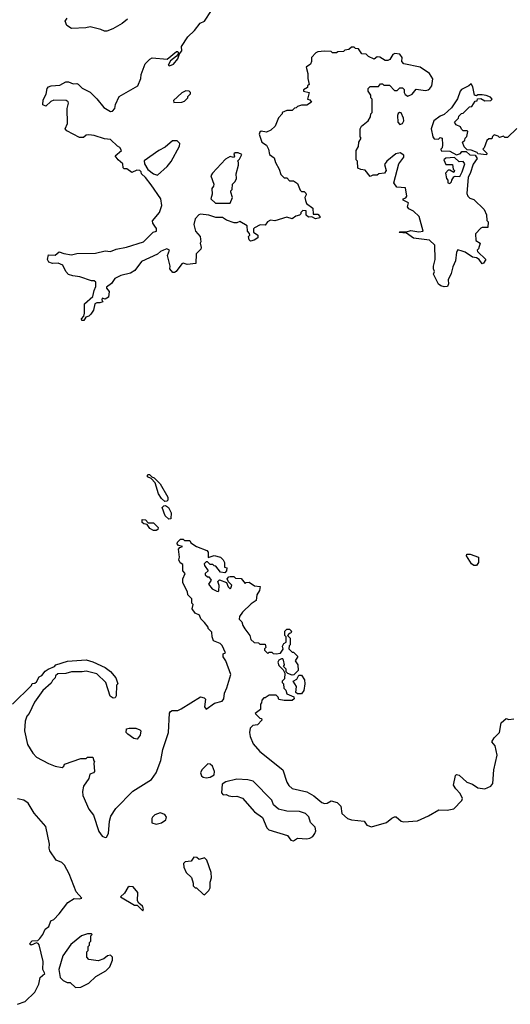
# Model space of a CAD drawing. Extents: x 2494118 to 2687960, y 757339 to 915227.
# Tile 142 of 256: x 2607021 to 2610665, y 804226 to 811535. Entities that reach past the tile are written whole.
import ezdxf

# ---------------------------------------------------------------- set-up
doc = ezdxf.new("R2010")
doc.units = 0

msp = doc.modelspace()

# ---------------------------------------------------------------- linework, layer by layer
at = {"layer": '0CON20XD'}
for points in [[(2609730, 810395), (2609688.3, 810391.7), (2609675, 810380), (2609645, 810380), (2609625, 810370), (2609588.3, 810418.3), (2609555, 810422.5), (2609533.6, 810433.6), (2609530, 810485), (2609520, 810495), (2609520, 810565), (2609537, 810593), (2609540, 810625), (2609557.5, 810655), (2609550, 810665), (2609550, 810725), (2609560, 810745), (2609610, 810785), (2609627, 810813), (2609630, 810835), (2609640, 810845), (2609640, 810945), (2609630, 810955), (2609630, 810975), (2609610, 811005), (2609610, 811025), (2609625, 811040), (2609685, 811040), (2609701.7, 811058.3), (2609715, 811060), (2609725, 811050), (2609768.3, 811048.3), (2609805, 811010), (2609825, 811010), (2609845, 811030), (2609865, 811030), (2609877, 811017), (2609877.5, 810995), (2609885, 810980), (2609905, 810967.5), (2609935, 810983.3), (2609965, 811020), (2610035, 811010), (2610055, 811014.4), (2610067.5, 811025), (2610081.2, 811045), (2610090, 811095), (2610065.8, 811135.8), (2609995, 811183.3), (2609875, 811207.5), (2609860, 811225), (2609862.5, 811255), (2609845, 811280), (2609807, 811283), (2609793, 811277), (2609770, 811240), (2609755, 811232.5), (2609735, 811233.3), (2609695, 811256.7), (2609675, 811260), (2609655, 811242.5), (2609611.7, 811261.7), (2609595, 811280), (2609561.7, 811281.7), (2609538.3, 811318.3), (2609515, 811320), (2609505, 811330), (2609485, 811330), (2609467, 811313), (2609435, 811310), (2609425, 811300), (2609383, 811297), (2609375, 811290), (2609345, 811290), (2609335, 811300), (2609285, 811302.5), (2609235, 811296.7), (2609221.7, 811288.3), (2609187.5, 811255), (2609187.5, 811225), (2609180, 811205), (2609148.3, 811181.7), (2609162.5, 811135), (2609161.7, 811098.3), (2609170, 811055), (2609160, 811045), (2609158.3, 811031.7), (2609130, 811015), (2609130, 811005), (2609170, 810995), (2609160, 810945), (2609175, 810940), (2609188.3, 810921.7), (2609155, 810900), (2609115, 810900), (2609085, 810890), (2609075, 810880), (2609061.7, 810878.3), (2609045, 810860), (2609005, 810860), (2608970, 810845), (2608970, 810835), (2608943, 810807), (2608917.5, 810745), (2608887.5, 810715), (2608855, 810700), (2608815, 810706.7), (2608805, 810700), (2608800.6, 810685), (2608818.8, 810625), (2608853.9, 810603.9), (2608870, 810575), (2608877.5, 810535), (2608910.7, 810510.7), (2608920, 810475), (2608947.5, 810425), (2608960, 810385), (2608985, 810360), (2609005, 810360), (2609025, 810340), (2609055, 810340), (2609085, 810320), (2609105, 810270), (2609115, 810260), (2609135, 810260), (2609147, 810247), (2609150, 810235), (2609140, 810215), (2609143, 810193), (2609151.7, 810171.7), (2609197.5, 810135), (2609201.7, 810091.7), (2609235, 810092.5), (2609250, 810075), (2609250, 810065), (2609217, 810057), (2609191.7, 810071.7), (2609165, 810070), (2609150, 810085), (2609150, 810115), (2609125, 810117.5), (2609110, 810105), (2609110, 810095), (2609100, 810085), (2609073, 810077), (2609045, 810056.7), (2609005, 810070), (2608915, 810042.5), (2608885, 810046.2), (2608862.5, 810035), (2608845, 810010), (2608808.3, 810011.7), (2608765, 809990), (2608758.3, 809981.7), (2608758.3, 809958.3), (2608790, 809935), (2608790, 809915), (2608761.7, 809898.3), (2608735, 809890), (2608725, 809900), (2608720, 809925), (2608730, 809935), (2608728.3, 809948.3), (2608712.5, 809965), (2608710, 810005), (2608657, 810037), (2608635, 810027.5), (2608615, 810027.5), (2608556.1, 810046.1), (2608526.6, 810066.6), (2608477.9, 810067.9), (2608425, 810084.3), (2608365, 810092), (2608352.3, 810087.7), (2608324.1, 810055.9), (2608313.8, 810015), (2608327.5, 809965), (2608362.5, 809925), (2608366.7, 809885), (2608361.2, 809875), (2608370, 809845), (2608367.3, 809832.7), (2608333, 809797), (2608330, 809725), (2608265, 809717.5), (2608235, 809727.5), (2608225, 809722.5), (2608183, 809667), (2608171.7, 809658.3), (2608158.3, 809658.3), (2608137.5, 809685), (2608140, 809705), (2608120, 809785), (2608133.3, 809825), (2608115, 809834), (2608088.8, 809825), (2608066.2, 809815), (2608046, 809794), (2607925, 809741.2), (2607875.5, 809674.5), (2607845, 809653.8), (2607772.5, 809635), (2607727.5, 809615), (2607702.7, 809577.3), (2607665, 809550), (2607665, 809542.5), (2607686.4, 809516.4), (2607680, 809475), (2607655, 809460), (2607635, 809466.7), (2607632.5, 809455), (2607638.3, 809441.7), (2607616.7, 809433.3), (2607595, 809434), (2607578.8, 809425), (2607570, 809380), (2607550.3, 809349.7), (2607535.6, 809334.4), (2607513.6, 809326.4), (2607497.2, 809302.8), (2607482.2, 809302.2), (2607480, 809315), (2607497.5, 809335), (2607503, 809357), (2607502.5, 809425), (2607565, 809480), (2607573.3, 809525), (2607586.1, 809553.9), (2607587, 809587), (2607575, 809597.5), (2607555, 809597.5), (2607466.9, 809626.9), (2607415, 809632.5), (2607385, 809644.2), (2607363.1, 809665), (2607342.5, 809712.5), (2607307.5, 809727.5), (2607264.3, 809724.3), (2607236.7, 809735), (2607228.8, 809755), (2607235, 809790), (2607285, 809786.7), (2607315, 809811.2), (2607348.8, 809798.8), (2607405, 809790), (2607445, 809798.8), (2607585, 809801.2), (2607655, 809818.8), (2607695, 809814), (2607737.7, 809832.3), (2607815, 809846), (2607941.2, 809885), (2608011.7, 809958.3), (2608037.5, 809965), (2608037.5, 809985), (2608025, 810002.5), (2608010, 810025), (2608007, 810043), (2608060, 810105), (2608078.1, 810155), (2608070, 810205), (2607998.9, 810308.9), (2607955, 810363.3), (2607925, 810390), (2607922.5, 810405), (2607912.5, 810415), (2607891.7, 810418.3), (2607855, 810401.2), (2607817, 810427), (2607798.3, 810428.3), (2607790, 810435), (2607786.7, 810465), (2607752.5, 810495), (2607730, 810525), (2607777, 810563), (2607765, 810586.7), (2607746.7, 810596.7), (2607695, 810646.7), (2607651.7, 810651.7), (2607575, 810676.2), (2607535, 810680), (2607515, 810676.7), (2607495, 810661.2), (2607465, 810660), (2607370.5, 810710.5), (2607360, 810725), (2607376.7, 810765), (2607374, 810875), (2607383.3, 810915), (2607382.5, 810925), (2607367.5, 810935), (2607275, 810938.8), (2607251.7, 810928.3), (2607215, 810892.5), (2607193, 810903), (2607195, 810940), (2607217.7, 810982.3), (2607225.8, 811025), (2607234.5, 811035.5), (2607255, 811044.3), (2607320, 811050), (2607365, 811073.8), (2607385, 811073.8), (2607419.3, 811059.3), (2607445, 811062.5), (2607456.7, 811056.7), (2607485, 811027.5), (2607545, 810996.2), (2607595, 810948), (2607645, 810884), (2607695, 810853.8), (2607710, 810855), (2607727.5, 810875), (2607732.5, 810905), (2607760, 810965), (2607897.5, 811045), (2607921.7, 811098.3), (2607923, 811127), (2607953, 811207), (2607987, 811243), (2608005, 811252.5), (2608117, 811243), (2608185, 811300), (2608195, 811300), (2608200, 811285), (2608186.7, 811263.3), (2608140.7, 811229.3), (2608123.6, 811196.4), (2608135, 811192.5), (2608163.3, 811205), (2608195.7, 811245), (2608207.5, 811282.5), (2608225.8, 811305), (2608222.5, 811335), (2608271.2, 811408.8), (2608320, 811455), (2608360.7, 811509.3), (2608395, 811523.8), (2608445.7, 811604.3)], [(2607821.2, 811538.8), (2607783.1, 811506.9), (2607713.6, 811466.4), (2607669.3, 811450.7), (2607650.7, 811450.7), (2607625, 811462.5), (2607545, 811481.2), (2607513.6, 811473.6), (2607405, 811470), (2607370.7, 811490.7), (2607360, 811525), (2607375, 811547.5)], [(2610713, 810727), (2610645, 810660), (2610625, 810660), (2610615, 810670), (2610585, 810660), (2610575, 810670), (2610545, 810680), (2610531.7, 810668.3), (2610528.3, 810651.7), (2610505, 810650), (2610491.7, 810638.3), (2610470, 810585), (2610460, 810575), (2610490, 810545), (2610488.3, 810531.7), (2610425, 810540), (2610418.3, 810548.3), (2610375, 810567.5), (2610345, 810570), (2610321.7, 810591.7), (2610310, 810625), (2610328.3, 810641.7), (2610330, 810655), (2610341.7, 810668.3), (2610350, 810705), (2610345, 810710), (2610315, 810710), (2610301.7, 810721.7), (2610295, 810740), (2610263.6, 810753.6), (2610250, 810775), (2610280, 810805), (2610281.7, 810818.3), (2610301.7, 810838.3), (2610315, 810840), (2610361.7, 810888.3), (2610378.3, 810891.7), (2610405, 810930), (2610418.3, 810931.7), (2610421.7, 810948.3), (2610445, 810950), (2610475, 810933.3), (2610520, 810935), (2610530, 810945), (2610518.8, 810958.8), (2610485, 810973.3), (2610456.1, 810976.1), (2610425, 810977.5), (2610415, 810970), (2610400, 810975), (2610386.4, 811036.4), (2610375, 811060), (2610357, 811043), (2610303.5, 811016.5), (2610291.4, 811005), (2610273.5, 810946.5), (2610228.3, 810881.7), (2610175, 810832), (2610145, 810820), (2610097.5, 810785), (2610078, 810725), (2610090, 810665), (2610100.7, 810650.7), (2610131.7, 810648.3), (2610145, 810660), (2610160, 810655), (2610162.5, 810605), (2610160, 810585), (2610150, 810575), (2610151.7, 810561.7), (2610215, 810560), (2610265, 810532.5), (2610295, 810542.5), (2610305, 810557.5), (2610337.5, 810557.5), (2610365, 810532.5), (2610405, 810530), (2610420, 810505), (2610388.3, 810461.7), (2610367, 810393), (2610353, 810367), (2610342.5, 810245), (2610350, 810225), (2610365, 810210), (2610395, 810200), (2610470, 810125), (2610487, 810087), (2610490, 810045), (2610500, 810035), (2610498.3, 809991.7), (2610457, 809993), (2610445, 809987.5), (2610407.5, 809945), (2610410, 809895), (2610440, 809875), (2610430, 809835), (2610420, 809825), (2610422.5, 809815), (2610482.5, 809755), (2610465, 809727.5), (2610455, 809723.3), (2610434.2, 809754.2), (2610415, 809768), (2610385, 809772), (2610329.7, 809809.7), (2610307.1, 809817.1), (2610275, 809826.2), (2610265, 809810), (2610257.5, 809745), (2610238.3, 809701.7), (2610225, 809650), (2610202.5, 809605), (2610206.2, 809575), (2610197.5, 809555), (2610175, 809552.5), (2610148.3, 809558.3), (2610130.7, 809570.7), (2610093.8, 809645), (2610102.5, 809665), (2610094, 809685), (2610094.1, 809705.9), (2610107.5, 809755), (2610105, 809862.5), (2610065, 809898.8), (2609945, 809912.5), (2609895, 809950), (2609840, 809955), (2609845, 809960), (2609895, 809960), (2609925, 809971.2), (2609985, 809961.2), (2610016.7, 809965), (2609987.5, 810075), (2609945, 810112.5), (2609910.7, 810130.7), (2609902.5, 810145), (2609910, 810175), (2609870, 810195), (2609870, 810205), (2609888.3, 810211.7), (2609897.5, 810225), (2609887, 810287), (2609823, 810293), (2609800, 810325), (2609836, 810464), (2609873.3, 810515), (2609875, 810530), (2609846.1, 810546.1), (2609815, 810540), (2609747.5, 810485), (2609730.7, 810459.3), (2609742.5, 810415), (2609730, 810395)], [(2608165, 810920), (2608225, 810922.5), (2608245, 810930), (2608270, 810955), (2608270, 810965), (2608290, 810985), (2608290, 810995), (2608280, 811005), (2608255, 811006.2), (2608225, 810992.5), (2608163.3, 810935), (2608165, 810920)], [(2609845, 810758), (2609865, 810764.3), (2609874.4, 810785), (2609871.5, 810805), (2609855, 810843.3), (2609843, 810847), (2609831.2, 810838.8), (2609826.7, 810825), (2609830, 810775), (2609845, 810758)], [(2608045, 810380), (2608115.9, 810444.1), (2608147, 810483), (2608207.5, 810595), (2608210, 810615), (2608190, 810635), (2608155, 810636.2), (2608100.6, 810589.4), (2608053.8, 810565), (2607945, 810486.7), (2607947.1, 810465), (2607972.7, 810422.7), (2608015, 810390.8), (2608045, 810380)], [(2608585, 810172.5), (2608602.5, 810215), (2608590, 810255), (2608590, 810265), (2608600, 810275), (2608602.5, 810315), (2608622.5, 810335), (2608632.5, 810355), (2608628.3, 810391.7), (2608647.5, 810455), (2608647, 810477), (2608640, 810485), (2608655, 810500), (2608670, 810535), (2608642.9, 810547.1), (2608622.5, 810547.5), (2608611.7, 810538.3), (2608617.5, 810522.5), (2608608.3, 810511.7), (2608585, 810520), (2608550.7, 810499.3), (2608453.3, 810395), (2608441.2, 810375), (2608463.3, 810315), (2608461.7, 810298.3), (2608448.3, 810281.7), (2608450.7, 810239.3), (2608440, 810205), (2608475, 810174.3), (2608585, 810172.5)], [(2610215, 810320), (2610228.3, 810331.7), (2610230, 810345), (2610245, 810367.5), (2610255, 810372.5), (2610289.3, 810370.7), (2610307.5, 810405), (2610327.5, 810465), (2610315, 810482.5), (2610285, 810480), (2610251.7, 810511.7), (2610185, 810507.5), (2610172.5, 810495), (2610185, 810460), (2610235, 810460), (2610240, 810425), (2610250, 810415), (2610245, 810400), (2610217, 810417), (2610203, 810417), (2610182.5, 810395), (2610190, 810355), (2610200, 810345), (2610200, 810325), (2610215, 810320)], [(2608098.3, 807958.3), (2608075, 807980), (2608052.5, 808015), (2608028.3, 808098.3), (2607998.3, 808128.3), (2607971.7, 808141.7), (2607970, 808155), (2607975, 808160), (2607985, 808160), (2608001.7, 808141.7), (2608020, 808135), (2608065, 808090), (2608121.7, 807991.7), (2608121.7, 807968.3), (2608115, 807960), (2608098.3, 807958.3)], [(2608128.3, 807828.3), (2608101.7, 807851.7), (2608080, 807915), (2608093, 807927), (2608105, 807930), (2608127.5, 807915), (2608147.5, 807875), (2608145, 807830), (2608128.3, 807828.3)], [(2608035, 807742.5), (2608015, 807742.5), (2607987, 807757), (2607968.3, 807788.3), (2607942.5, 807792.5), (2607931.7, 807801.7), (2607930, 807825), (2607955, 807822.5), (2607975, 807800), (2608015, 807800), (2608050, 807765), (2608048.3, 807751.7), (2608035, 807742.5)], [(2607565, 806767.5), (2607656.1, 806726.1), (2607696.4, 806696.4), (2607735, 806650), (2607750, 806605), (2607740, 806595), (2607736.7, 806515), (2607729.3, 806500.7), (2607715, 806497.5), (2607693.9, 806513.9), (2607660, 806615), (2607595, 806680), (2607515, 806700), (2607485, 806694), (2607405, 806693.3), (2607365, 806681.2), (2607305, 806680), (2607287.5, 806665), (2607285, 806650), (2607265, 806630), (2607255, 806610), (2607193.3, 806556.7), (2607131.7, 806468.3), (2607092.5, 806385), (2607073.3, 806365), (2607062.3, 806327.7), (2607057.5, 806255), (2607078.1, 806155), (2607119.9, 806089.9), (2607145, 806060.5), (2607235, 806014.4), (2607285, 805994.3), (2607336.2, 805983.8), (2607350, 805995), (2607355, 806010), (2607475, 806050), (2607515, 806050), (2607525, 806060), (2607565, 806060), (2607573, 806033), (2607577.5, 806025), (2607572.5, 806015), (2607577.5, 805955), (2607570, 805945), (2607542.5, 805935), (2607535, 805902.5), (2607494.4, 805845.6), (2607486.9, 805805), (2607489.4, 805775), (2607534.6, 805675), (2607569.4, 805629.4), (2607608.1, 805508.1), (2607635, 805474.2), (2607655, 805464.3), (2607665, 805467.5), (2607680, 805495), (2607688.8, 805585), (2607698.3, 805621.7), (2607735, 805680), (2607862.1, 805807.9), (2608000, 805895), (2608035.7, 805945), (2608068.6, 806035), (2608083.2, 806116.8), (2608126, 806245), (2608133.6, 806386.4), (2608140.7, 806399.3), (2608153.6, 806406.4), (2608195, 806406.7), (2608220.7, 806419.3), (2608365, 806507.5), (2608391.7, 806501.7), (2608401.7, 806491.7), (2608393.8, 806435), (2608405, 806417.5), (2608468.3, 806461.7), (2608524.1, 806475.9), (2608538, 806495), (2608541.2, 806535), (2608560, 806575), (2608590, 806675), (2608553.3, 806775), (2608532.5, 806805), (2608531.7, 806828.3), (2608550, 806835), (2608525, 806890), (2608510, 806905), (2608460, 806925), (2608450, 806955), (2608448.3, 806988.3), (2608420, 807015), (2608420, 807025), (2608395, 807060), (2608367.5, 807087.5), (2608357.5, 807115), (2608325, 807130), (2608303, 807163), (2608310, 807195), (2608300, 807205), (2608300, 807235), (2608270, 807265), (2608267, 807287), (2608232.5, 807355), (2608233.3, 807385), (2608250, 807425), (2608232.5, 807445), (2608231.7, 807491.7), (2608213.6, 807503.6), (2608202.5, 807525), (2608207.5, 807545), (2608200, 807605), (2608211.7, 807618.3), (2608230, 807625), (2608201.7, 807631.7), (2608190, 807645), (2608193, 807657), (2608215, 807680), (2608235, 807680), (2608245, 807670), (2608285, 807670), (2608291.7, 807651.7), (2608333.8, 807623.8), (2608410, 807595), (2608421.7, 807581.7), (2608421.7, 807541.7), (2608465, 807557.5), (2608512.5, 807545), (2608532.5, 807525), (2608542.5, 807505), (2608541.7, 807471.7), (2608560, 807465), (2608557, 807443), (2608545, 807430), (2608513.3, 807433.3), (2608478.3, 807478.3), (2608465, 807480), (2608455, 807490), (2608435, 807490), (2608415, 807510), (2608405, 807510), (2608392.5, 807495), (2608393, 807483), (2608420, 807445), (2608400, 807425), (2608400, 807415), (2608415, 807400), (2608425, 807400), (2608442.5, 807375), (2608422.5, 807345), (2608450.7, 807310.7), (2608485, 807292.5), (2608495, 807290), (2608500, 807295), (2608502.5, 807335), (2608492.5, 807365), (2608505, 807377.5), (2608558.3, 807358.3), (2608570, 807325), (2608585, 807310), (2608590, 807315), (2608597, 807337), (2608571.7, 807361.7), (2608562.5, 807385), (2608575, 807400), (2608585, 807402.5), (2608611.7, 807401.7), (2608625, 807390), (2608665, 807387.5), (2608695, 807350), (2608702.5, 807357.5), (2608725, 807360), (2608765, 807332.5), (2608808.3, 807328.3), (2608801.7, 807298.3), (2608782.5, 807265), (2608777, 807223), (2608740.7, 807199.3), (2608675, 807137.5), (2608653.3, 807105), (2608652.5, 807085), (2608670, 807065), (2608677.5, 807037.5), (2608693, 807013), (2608730, 806965), (2608737.5, 806935), (2608763, 806913), (2608795, 806910), (2608805, 806900), (2608845, 806900), (2608850, 806875), (2608840, 806865), (2608840, 806855), (2608865, 806830), (2608875, 806840), (2608895, 806840), (2608905, 806830), (2608925, 806827.5), (2608958.3, 806831.7), (2608977, 806863), (2608973.3, 806885), (2608982.5, 806905), (2609000, 806915), (2609000, 806955), (2608990, 806965), (2608990, 806995), (2609005, 807010), (2609025, 807010), (2609040, 806995), (2609035, 806980), (2609021.7, 806978.3), (2609010, 806965), (2609030, 806945), (2609030, 806895), (2609022.5, 806887.5), (2609020, 806865), (2609045, 806840), (2609055, 806840), (2609087, 806807), (2609067.5, 806775), (2609087.5, 806745), (2609090, 806705), (2609057, 806673), (2609045, 806670), (2609011.7, 806681.7), (2609000, 806695), (2609000, 806715), (2608980, 806735), (2608987.5, 806745), (2608981.7, 806781.7), (2608975, 806790), (2608965, 806790), (2608945, 806780), (2608937.5, 806765), (2608945, 806740), (2608978.3, 806708.3), (2608990, 806685), (2608987, 806643), (2608970, 806625), (2608970, 806615), (2608980, 806605), (2608983, 806573), (2608998.3, 806558.3), (2609005, 806530), (2609058.3, 806508.3), (2609060, 806495), (2609045, 806482.5), (2608985, 806482.5), (2608945, 806490), (2608940, 806505), (2608925, 806520), (2608875, 806520), (2608845, 806500), (2608835, 806500), (2608820, 806485), (2608817, 806463), (2608810, 806455), (2608810, 806415), (2608770, 806385), (2608805, 806350), (2608818.3, 806348.3), (2608820, 806335), (2608788.3, 806301.7), (2608753, 806297), (2608732.5, 806275), (2608727.5, 806245), (2608732.5, 806215), (2608755, 806160), (2608803.6, 806103.6), (2608976.4, 805966.4), (2609006.4, 805876.4), (2609020.7, 805850.7), (2609045, 805827.5), (2609153.6, 805803.6), (2609205, 805773.3), (2609265, 805723.3), (2609285, 805716.7), (2609305, 805720), (2609335, 805737.5), (2609380, 805725), (2609405.9, 805695.9), (2609415, 805642.5), (2609455, 805606.7), (2609485, 805596.7), (2609580, 805585), (2609598.8, 805555), (2609635, 805543.3), (2609745, 805575.6), (2609785, 805606.9), (2609805, 805618.9), (2609818.5, 805618.5), (2609855, 805585.7), (2609875, 805581.4), (2609975, 805588.5), (2610058, 805625), (2610135, 805670), (2610195, 805666.2), (2610245, 805676.2), (2610305, 805740), (2610310, 805755), (2610292.3, 805792.3), (2610260, 805825), (2610243, 805853), (2610257.5, 805925), (2610265, 805932.5), (2610285, 805927.5), (2610342.5, 805875), (2610385, 805860), (2610425, 805833.3), (2610475, 805825.5), (2610521.4, 805845), (2610534.3, 805865), (2610542.3, 805967.7), (2610566.7, 806075), (2610553.3, 806145), (2610527.5, 806175), (2610545.8, 806205), (2610584.4, 806245), (2610597.5, 806315), (2610635, 806346.7), (2610655, 806341.2), (2610690, 806345)], [(2610415, 807483.3), (2610393.6, 807483.6), (2610377.5, 807495), (2610340, 807555), (2610341.7, 807568.3), (2610367, 807567), (2610430, 807545), (2610428.8, 807505), (2610415, 807483.3)], [(2606967, 806453), (2607108.3, 806591.7), (2607113.6, 806606.4), (2607135, 806610), (2607145, 806620), (2607165, 806657.5), (2607185, 806667.5), (2607210.7, 806699.3), (2607232.5, 806715), (2607280, 806735), (2607290, 806745), (2607377, 806773), (2607515, 806783.3), (2607565, 806767.5)], [(2609115, 806530), (2609085, 806530), (2609071.7, 806541.7), (2609077.5, 806585), (2609052.5, 806625), (2609079.3, 806640.7), (2609095, 806670), (2609115, 806670), (2609137.5, 806635), (2609140, 806605), (2609132.5, 806555), (2609115, 806530)], [(2607895, 806193.3), (2607869.3, 806199.3), (2607825, 806232.5), (2607812.5, 806245), (2607815, 806270), (2607835, 806276.7), (2607883.6, 806276.4), (2607913, 806263), (2607920, 806255), (2607916.4, 806223.6), (2607895, 806193.3)], [(2608405, 805907.5), (2608435, 805912.5), (2608465, 805930), (2608467.5, 805955), (2608453, 805993), (2608435, 806010), (2608418.3, 806011.7), (2608373.6, 805966.4), (2608363.3, 805945), (2608371.7, 805921.7), (2608385, 805912.5), (2608405, 805907.5)], [(2609055, 805439.2), (2609085, 805458.8), (2609155, 805454), (2609175, 805460), (2609197.7, 805472.3), (2609213.3, 805495), (2609220, 805515), (2609215, 805540), (2609180, 805575), (2609168.3, 805618.3), (2609145, 805643.3), (2609098.3, 805658.3), (2609005, 805660), (2608943.9, 805673.9), (2608906.4, 805706.4), (2608895, 805742.5), (2608755, 805883.3), (2608715, 805893.3), (2608635, 805896.7), (2608553, 805877), (2608525, 805860), (2608520, 805795), (2608531.7, 805781.7), (2608555, 805782.5), (2608573.6, 805773.6), (2608605, 805770), (2608635, 805772.5), (2608676.1, 805756.1), (2608764.3, 805654.3), (2608825, 805612.5), (2608858, 805535), (2608870.9, 805520.9), (2609010, 805480), (2609035, 805444.2), (2609055, 805439.2)], [(2607005, 804226.2), (2607062.5, 804247.5), (2607135, 804317.5), (2607163.3, 804375), (2607173.8, 804425), (2607208.8, 804455), (2607194, 804485), (2607196.2, 804545), (2607167, 804667), (2607158.3, 804678.3), (2607145, 804682.5), (2607105.8, 804664.2), (2607093.8, 804675), (2607115, 804696.7), (2607155, 804700), (2607170, 804715), (2607192.5, 804745), (2607210, 804785), (2607237.5, 804805), (2607252.5, 804845), (2607275, 804856.7), (2607315, 804897.5), (2607378, 804982), (2607425, 805012.5), (2607465, 805010), (2607482.5, 805015), (2607440, 805060), (2607388.8, 805195), (2607355, 805260), (2607335, 805278.6), (2607291.2, 805295), (2607246, 805365), (2607240, 805385), (2607243.3, 805415), (2607216.5, 805545), (2607128.5, 805645), (2607085, 805718.5), (2607051.1, 805741.1), (2607005, 805750.8)], [(2608035, 805563.8), (2608075, 805573.3), (2608107.5, 805595), (2608112.5, 805615), (2608100, 805635), (2608065, 805647.5), (2608025, 805632.5), (2608007.5, 805615), (2608002.5, 805605), (2608003.9, 805573.9), (2608035, 805563.8)], [(2608395, 805040), (2608425, 805070), (2608435, 805090), (2608436.4, 805133.6), (2608446.2, 805165), (2608443.8, 805205), (2608410, 805295), (2608395, 805312.5), (2608355, 805300), (2608337, 805317), (2608315, 805317.5), (2608295, 805290), (2608250, 805285), (2608238.3, 805271.7), (2608240, 805245), (2608256.7, 805205), (2608296.7, 805166.7), (2608310, 805125), (2608310, 805105), (2608325, 805090), (2608335, 805090), (2608383.6, 805043.6), (2608395, 805040)], [(2607935, 804920), (2607940, 804935), (2607932.5, 804955), (2607907, 804977), (2607896.7, 804995), (2607897.8, 805055), (2607865, 805097.5), (2607835, 805101.1), (2607825, 805094), (2607799.1, 805050.9), (2607770, 805025), (2607873.3, 804963.3), (2607895, 804962.5), (2607935, 804920)], [(2607435, 804350), (2607475, 804352.5), (2607535, 804382.5), (2607586.4, 804433.6), (2607660, 804475), (2607690, 804505), (2607710, 804555), (2607710, 804575), (2607695, 804590), (2607673, 804587), (2607647, 804563), (2607605, 804550), (2607535, 804560), (2607520, 804575), (2607520, 804615), (2607530, 804625), (2607530, 804655), (2607540, 804665), (2607540, 804685), (2607550, 804695), (2607550, 804735), (2607560, 804745), (2607555, 804750), (2607525, 804750), (2607480, 804735), (2607400.7, 804669.3), (2607342.5, 804585), (2607312.5, 804485), (2607322.5, 804425), (2607345, 804402.5), (2607375, 804387.5), (2607397, 804387), (2607435, 804350)]]:
    msp.add_lwpolyline(points, dxfattribs=at)

doc.saveas('drawing.dxf')
